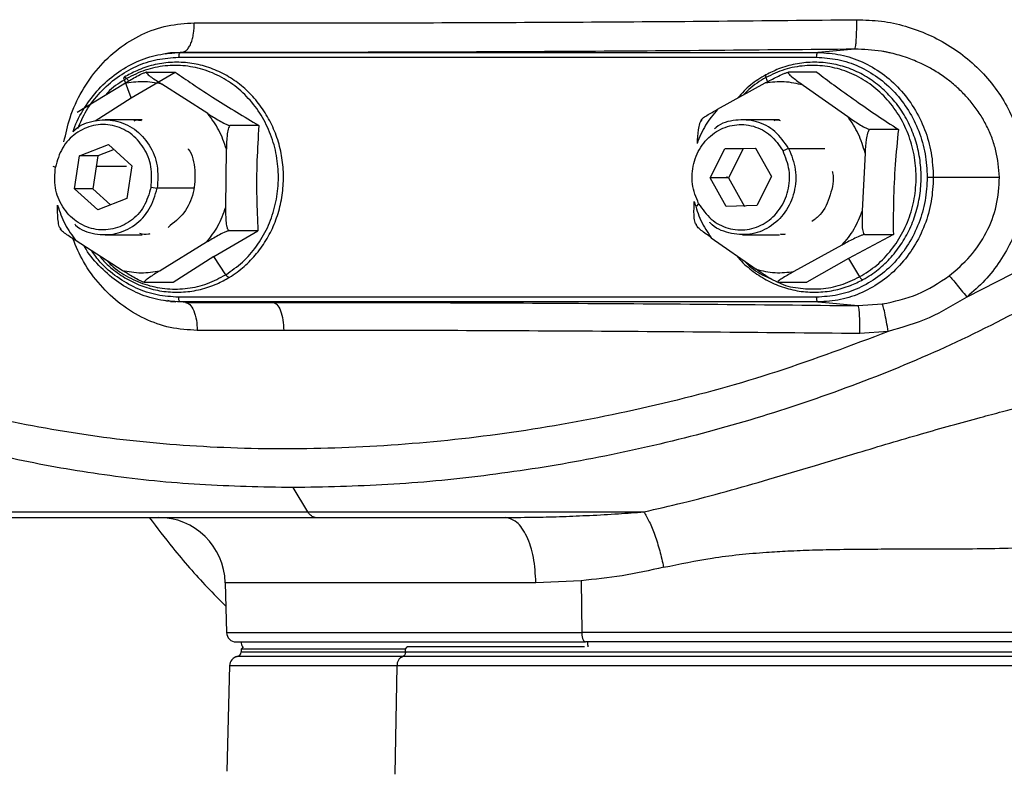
# Model space of a CAD drawing. Header units: millimetres. Extents: x 321 to 2529, y 215 to 2037.
# Tile 12 of 57: x 390 to 493, y 1300 to 1379. Entities that reach past the tile are written whole.
import ezdxf

# ---------------------------------------------------------------- set-up
doc = ezdxf.new("R2010")
doc.units = ezdxf.units.MM

msp = doc.modelspace()

# ---------------------------------------------------------------- linework, layer by layer
at = {"color": 7, "linetype": 'Continuous', "lineweight": 25}
for p, q in [((404.98, 1375.3), (405.2, 1375.36)), ((405.79, 1375.43), (405.56, 1375.41)), ((406.78, 1375.47), (406.58, 1375.46)), ((406.58, 1375.46), (473.1, 1375.46)), ((476.92, 1375.8), (473.1, 1375.46)), ((406.39, 1374.96), (472.91, 1374.96)), ((401.44, 1370.71), (406.03, 1373.41)), ((403.05, 1373.41), (406.03, 1373.41)), ((472.98, 1373.39), (470, 1373.39)), ((401.44, 1370.71), (400.73, 1372.6)), ((462.62, 1369.53), (467.59, 1372.28)), ((395.82, 1369.23), (400.69, 1372.2)), ((409.44, 1369.08), (404.63, 1372.16)), ((471.53, 1372.05), (476.21, 1368.76)), ((397.68, 1368.32), (401.44, 1370.71)), ((402.57, 1368.44), (398.71, 1368.44)), ((460.97, 1368.45), (460.86, 1368.28)), ((469.09, 1368.44), (465.23, 1368.44)), ((414.76, 1367.83), (411.78, 1367.83)), ((481.48, 1367.42), (478.5, 1367.42)), ((396.06, 1364.66), (399.06, 1365.85)), ((399.65, 1365.32), (397.97, 1364.66)), ((399.06, 1365.85), (401.52, 1363.63)), ((411.32, 1359.32), (411.37, 1365.37)), ((461.84, 1362.36), (463.38, 1365.4)), ((463.38, 1365.4), (466.58, 1365.48)), ((465.29, 1365.4), (463.38, 1365.4)), ((465.29, 1365.4), (463.75, 1362.36)), ((466.6, 1365.43), (465.29, 1365.4)), ((466.58, 1365.48), (468.24, 1362.52)), ((470.03, 1365.44), (469.44, 1365.19)), ((395.52, 1361.24), (396.06, 1364.66)), ((397.97, 1364.66), (396.06, 1364.66)), ((397.97, 1364.66), (397.43, 1361.24)), ((478, 1364.96), (477.7, 1358.92)), ((393.27, 1363.58), (393.53, 1363.49)), ((401.52, 1363.63), (400.98, 1360.22)), ((463.5, 1359.4), (461.84, 1362.36)), ((463.75, 1362.36), (461.84, 1362.36)), ((463.6, 1362.33), (463.62, 1362.52)), ((463.75, 1362.36), (465.41, 1359.4)), ((468.24, 1362.52), (466.7, 1359.48)), ((485.12, 1362.44), (492.02, 1362.44)), ((397.97, 1359.02), (395.52, 1361.24)), ((397.43, 1361.24), (395.52, 1361.24)), ((397.43, 1361.24), (399.3, 1359.55)), ((403.51, 1361.39), (404.15, 1361.29)), ((400.98, 1360.22), (397.97, 1359.02)), ((460.64, 1359.68), (460.43, 1359.43)), ((466.7, 1359.48), (463.5, 1359.4)), ((394.02, 1357.2), (394.11, 1356.99)), ((460.33, 1357.62), (460.43, 1357.39)), ((398.71, 1356.44), (402.57, 1356.44)), ((410.07, 1354.16), (414.66, 1356.86)), ((414.66, 1356.86), (411.68, 1356.86)), ((461.96, 1356.12), (466.65, 1352.83)), ((465.23, 1356.44), (469.09, 1356.44)), ((480.95, 1356.46), (476.26, 1353.97)), ((477.97, 1356.46), (480.95, 1356.46)), ((400.51, 1352.72), (395.7, 1355.8)), ((409.31, 1355.65), (404.45, 1352.68)), ((475.56, 1355.34), (470.58, 1352.6)), ((410.07, 1354.16), (405.83, 1351.47)), ((411.32, 1352.27), (410.07, 1354.16)), ((476.26, 1353.97), (471.92, 1351.48)), ((476.26, 1353.97), (477.43, 1352.04)), ((495.84, 1353.61), (488.61, 1349.94)), ((405.83, 1351.47), (402.85, 1351.47)), ((468.94, 1351.48), (471.92, 1351.48)), ((472.91, 1349.92), (406.39, 1349.92)), ((405.51, 1349.49), (405.25, 1349.56)), ((405.56, 1349.47), (406.11, 1349.42)), ((473.1, 1349.42), (406.58, 1349.42)), ((407.1, 1349.37), (406.58, 1349.42)), ((407.1, 1349.37), (416.24, 1349.38)), ((473.1, 1349.42), (477.27, 1349.04)), ((477.27, 1349.04), (479.78, 1349.21)), ((417.35, 1346.46), (408.34, 1346.45)), ((480.42, 1346.34), (477.47, 1346.12)), ((419.86, 1327.52), (418.33, 1330.05)), ((411.26, 1320.12), (411.39, 1314.91)), ((448.39, 1320.33), (443.67, 1320.12)), ((448.39, 1320.33), (448.45, 1314.91)), ((413.17, 1313.44), (412.91, 1313.18)), ((412.92, 1313.19), (412.92, 1312.91)), ((430.05, 1313.19), (430.23, 1313.44)), ((430.05, 1312.91), (430.05, 1313.19)), ((411.71, 1311.47), (411.42, 1300.44)), ((428.99, 1300.14), (429.19, 1311.46))]:
    msp.add_line(p, q, dxfattribs=at)
at = {"color": 8, "linetype": 'Continuous', "lineweight": 25}
for p, q in [((406.78, 1375.47), (405.79, 1375.41)), ((405.17, 1375.34), (404.81, 1375.27)), ((467.65, 1372.84), (467.84, 1372.28)), ((470.03, 1365.44), (473.82, 1365.44)), ((397.8, 1363.58), (400.95, 1363.58)), ((408.01, 1361.29), (404.15, 1361.29))]:
    msp.add_line(p, q, dxfattribs=at)
at = {"color": 7, "linetype": 'Continuous', "lineweight": 25}
for centre, radius, start, end in [((404.26, 1319.94), 7, 1.5, 90), ((412.39, 1314.94), 1, 181.5, 270), ((413.92, 1313.94), 1, 180, 209.9721), ((412.42, 1312.91), 0.5, 270, 359.9874), ((412.71, 1311.44), 1, 101.0846, 178.5267)]:
    msp.add_arc(centre, radius, start, end, dxfattribs=at)
at = {"color": 8, "linetype": 'Continuous', "lineweight": 25}
for points, knots in [([(394.43, 1366.13), (394.62, 1366.98), (395.02, 1368.84), (396.25, 1371.46), (397.95, 1373.91), (400.07, 1375.92), (402.51, 1377.41), (405.19, 1378.37), (407.08, 1378.49), (408.02, 1378.55)], [0, 0, 0, 0, 0.122868, 0.269227, 0.415089, 0.561682, 0.707427, 0.85393, 1, 1, 1, 1]), ([(395.86, 1367.52), (396.14, 1368.16), (396.76, 1369.54), (398.17, 1371.34), (399.93, 1372.92), (401.94, 1374.07), (404.12, 1374.82), (405.64, 1374.91), (406.39, 1374.96)], [0, 0, 0, 0, 0.1472274, 0.317782, 0.4883365, 0.658891, 0.8294455, 1, 1, 1, 1]), ([(400.73, 1372.6), (400.11, 1372.21), (399.4, 1371.76), (398.84, 1371.11), (398.76, 1371.02)], [0, 0, 0, 0, 0.860713, 1, 1, 1, 1]), ([(467.65, 1372.84), (467.03, 1372.47), (466.17, 1371.96), (465.49, 1371.22), (465.3, 1371.01)], [0, 0, 0, 0, 0.72827, 1, 1, 1, 1]), ([(467.66, 1373.12), (467.65, 1373.11), (467.62, 1373.08), (467.61, 1372.98), (467.64, 1372.88), (467.65, 1372.84)], [0, 0, 0, 0, 0.328068, 0.664034, 1, 1, 1, 1]), ([(408.34, 1346.45), (407.39, 1346.51), (405.5, 1346.63), (402.8, 1347.6), (400.32, 1349.1), (398.17, 1351.13), (396.45, 1353.45), (395.7, 1355.21), (395.35, 1356.03)], [0, 0, 0, 0, 0.171478, 0.341333, 0.512091, 0.682435, 0.852708, 1, 1, 1, 1]), ([(406.39, 1349.92), (405.64, 1349.97), (404.12, 1350.06), (401.94, 1350.8), (399.94, 1351.97), (398.36, 1353.3), (397.62, 1354.35), (397.34, 1354.75)], [0, 0, 0, 0, 0.21678, 0.433559, 0.650339, 0.867118, 1, 1, 1, 1]), ([(398.89, 1353.76), (399.05, 1353.59), (399.7, 1352.88), (401.14, 1351.97), (403.11, 1351.12), (405.21, 1350.73), (407.33, 1350.78), (409.42, 1351.26), (410.68, 1351.94), (411.32, 1352.27)], [0, 0, 0, 0, 0.050635, 0.208862, 0.36709, 0.525317, 0.683545, 0.841772, 1, 1, 1, 1]), ([(465.45, 1353.67), (465.48, 1353.63), (465.99, 1353.05), (466.93, 1352.39), (467.89, 1351.96), (468.2, 1351.82)], [0, 0, 0, 0, 0.038709, 0.688884, 1, 1, 1, 1]), ([(411.68, 1352), (411.68, 1352), (411.67, 1351.98), (411.61, 1351.99), (411.52, 1352.04), (411.42, 1352.14), (411.35, 1352.23), (411.32, 1352.27)], [0, 0, 0, 0, 0.019842, 0.264882, 0.509921, 0.754961, 1, 1, 1, 1]), ([(468.91, 1351.48), (469.01, 1351.43), (469.75, 1351.07), (471.27, 1350.8), (473.39, 1350.73), (475.49, 1351.12), (476.79, 1351.73), (477.43, 1352.04)], [0, 0, 0, 0, 0.036738, 0.277553, 0.518369, 0.759184, 1, 1, 1, 1]), ([(477.43, 1352.04), (477.47, 1351.99), (477.53, 1351.9), (477.63, 1351.8), (477.72, 1351.75), (477.77, 1351.73), (477.78, 1351.75), (477.78, 1351.75)], [0, 0, 0, 0, 0.247619, 0.495239, 0.742858, 0.990477, 1, 1, 1, 1]), ([(404.91, 1349.6), (404.91, 1349.6), (405.05, 1349.55), (405.21, 1349.55), (405.35, 1349.55)], [0, 0, 0, 0, 0.027262, 1, 1, 1, 1]), ([(454.93, 1327.52), (456.28, 1327.83), (459.14, 1328.48), (463.48, 1329.63), (468.05, 1330.93), (472.64, 1332.3), (477.95, 1333.91), (483.74, 1335.63), (488.77, 1337.04), (492.3, 1337.98), (494.51, 1338.55), (496.62, 1339.08), (498.63, 1339.57), (501.9, 1340.31), (506.33, 1341.26), (511.7, 1342.37), (516.65, 1343.33), (521.28, 1344.15), (525.56, 1344.81), (529.41, 1345.31), (532.68, 1345.61), (535.38, 1345.71), (537.5, 1345.61), (538.87, 1345.34), (539.69, 1344.99), (540.12, 1344.59), (540.27, 1344.1), (540.07, 1343.49), (539.69, 1342.94), (539.26, 1342.57), (539.14, 1342.47)], [0, 0, 0, 0, 0.0311922, 0.0664707, 0.1010583, 0.1376111, 0.1726972, 0.2231807, 0.2702574, 0.2880861, 0.3053174, 0.3219401, 0.3379444, 0.3533222, 0.4011526, 0.4480057, 0.4938112, 0.5385098, 0.5867181, 0.6341791, 0.6808669, 0.726765, 0.7726107, 0.8192679, 0.8508235, 0.8827252, 0.914964, 0.9504762, 0.9867691, 1, 1, 1, 1]), ([(375.43, 1327.52), (375.43, 1327.52), (375.22, 1327.52), (375.93, 1327.52), (377.66, 1327.52), (380.72, 1327.52), (384.89, 1327.52), (390.14, 1327.52), (396.36, 1327.52), (403.47, 1327.52), (411.29, 1327.52), (417, 1327.52), (419.86, 1327.52)], [0, 0, 0, 0, 0.000071, 0.111174, 0.222277, 0.33338, 0.444484, 0.555587, 0.66669, 0.777793, 0.888897, 1, 1, 1, 1]), ([(456.99, 1321.73), (458.66, 1322.08), (462.16, 1322.81), (466.55, 1323.24), (470.05, 1323.45), (472.61, 1323.55), (475.49, 1323.61), (478.51, 1323.64), (482.07, 1323.65), (485.62, 1323.65), (489.42, 1323.67), (492.83, 1323.73), (496.12, 1323.84), (499.42, 1324.05), (502.81, 1324.3), (506.35, 1324.53), (509.72, 1324.72), (512.91, 1324.88), (515.7, 1325), (518.21, 1325.07), (520.53, 1325.13), (522.87, 1325.17), (525.14, 1325.19), (527.36, 1325.2), (529.23, 1325.19), (530.58, 1325.15), (531.34, 1325.09), (531.68, 1325.02), (531.68, 1324.95), (531.68, 1324.92)], [0, 0, 0, 0, 0.047972, 0.10037, 0.120869, 0.144287, 0.170631, 0.199907, 0.227373, 0.269083, 0.299429, 0.33542, 0.367979, 0.397117, 0.435832, 0.474575, 0.513348, 0.552155, 0.590996, 0.622313, 0.657227, 0.695738, 0.737846, 0.783551, 0.84034, 0.891346, 0.936566, 0.976001, 1, 1, 1, 1]), ([(443.67, 1320.12), (441.51, 1320.12), (437.19, 1320.12), (431.35, 1320.12), (426.09, 1320.12), (421.53, 1320.12), (417.73, 1320.12), (414.74, 1320.12), (412.65, 1320.12), (411.43, 1320.12), (411.36, 1320.12), (411.32, 1320.12)], [0, 0, 0, 0, 0.113314, 0.226627, 0.339941, 0.453255, 0.566569, 0.679882, 0.793196, 0.90651, 1, 1, 1, 1]), ([(531.13, 1311.46), (531.03, 1311.46), (530.83, 1311.46), (529.25, 1311.46), (526.74, 1311.46), (523.28, 1311.46), (518.92, 1311.46), (513.76, 1311.46), (507.87, 1311.46), (501.36, 1311.46), (494.33, 1311.46), (486.92, 1311.46), (479.23, 1311.46), (471.42, 1311.46), (463.6, 1311.46), (455.92, 1311.46), (448.5, 1311.46), (441.48, 1311.46), (434.93, 1311.46), (431.11, 1311.46), (429.19, 1311.46)], [0, 0, 0, 0, 0.055555, 0.111111, 0.166666, 0.222222, 0.277777, 0.333333, 0.388889, 0.444444, 0.5, 0.555555, 0.611111, 0.666666, 0.722222, 0.777778, 0.833333, 0.888889, 0.944444, 1, 1, 1, 1])]:
    msp.add_open_spline(points, degree=3, knots=knots, dxfattribs=at)
at = {"color": 7, "linetype": 'Continuous', "lineweight": 25}
for points, knots in [([(406.78, 1375.47), (406.94, 1375.53), (407.18, 1375.61), (407.48, 1376), (407.68, 1376.4), (407.84, 1376.89), (407.99, 1377.59), (408.01, 1378.17), (408.02, 1378.55)], [0, 0, 0, 0, 0.239576, 0.368437, 0.5, 0.631563, 0.760424, 1, 1, 1, 1]), ([(408.02, 1378.55), (412.37, 1378.55), (421.08, 1378.54), (434.66, 1378.57), (448.56, 1378.63), (462.74, 1378.73), (472.33, 1378.83), (477.13, 1378.88)], [0, 0, 0, 0, 0.198731, 0.398095, 0.598092, 0.798727, 1, 1, 1, 1]), ([(476.92, 1375.8), (476.95, 1375.86), (477, 1375.94), (477.05, 1376.33), (477.08, 1376.73), (477.11, 1377.22), (477.13, 1377.92), (477.13, 1378.5), (477.13, 1378.88)], [0, 0, 0, 0, 0.239554, 0.368423, 0.5, 0.631577, 0.760446, 1, 1, 1, 1]), ([(477.13, 1378.88), (477.99, 1378.85), (479.7, 1378.8), (482.22, 1378.25), (484.64, 1377.37), (486.91, 1376.15), (488.99, 1374.62), (490.82, 1372.8), (492.35, 1370.72), (493.55, 1368.44), (494.36, 1365.99), (494.76, 1363.44), (494.73, 1360.86), (494.27, 1358.33), (493.39, 1355.9), (492.13, 1353.66), (490.55, 1351.62), (489.26, 1350.5), (488.61, 1349.94)], [0, 0, 0, 0, 0.06295, 0.125373, 0.187715, 0.250384, 0.312713, 0.375446, 0.437807, 0.500547, 0.562895, 0.625616, 0.687877, 0.750578, 0.812719, 0.875384, 0.937547, 1, 1, 1, 1]), ([(395.4, 1367.19), (395.42, 1367.26), (395.67, 1368.16), (396.54, 1369.71), (398.01, 1371.7), (399.86, 1373.33), (401.95, 1374.54), (404.22, 1375.31), (405.79, 1375.41), (406.58, 1375.46)], [0, 0, 0, 0, 0.01574, 0.179783, 0.343827, 0.50787, 0.671913, 0.835957, 1, 1, 1, 1]), ([(405.79, 1375.41), (405.64, 1375.41), (405.43, 1375.4), (405.22, 1375.36), (405.17, 1375.34)], [0, 0, 0, 0, 0.736048, 1, 1, 1, 1]), ([(476.92, 1375.8), (472.09, 1375.76), (462.41, 1375.66), (448.06, 1375.56), (433.93, 1375.49), (420.09, 1375.46), (411.21, 1375.47), (406.78, 1375.47)], [0, 0, 0, 0, 0.199582, 0.399792, 0.600214, 0.800425, 1, 1, 1, 1]), ([(492.02, 1362.44), (491.94, 1363.37), (491.83, 1364.76), (491.26, 1366.53), (490.71, 1367.8), (490.01, 1369.02), (489.21, 1370.14), (488.28, 1371.19), (487.27, 1372.13), (486.16, 1372.99), (485.03, 1373.71), (483.77, 1374.36), (482.36, 1374.94), (481.15, 1375.29), (480.33, 1375.48), (480, 1375.54), (478.88, 1375.74), (477.86, 1375.77), (476.92, 1375.8)], [0, 0, 0, 0, 0.1249112, 0.1862902, 0.2496021, 0.3106857, 0.3747816, 0.4352127, 0.4999533, 0.5589773, 0.6246424, 0.6794808, 0.7498868, 0.8289351, 0.8478242, 0.8629843, 0.8744184, 1, 1, 1, 1]), ([(411.68, 1351.99), (411.96, 1352.17), (412.75, 1352.69), (413.94, 1353.74), (415.14, 1355.2), (416.11, 1356.85), (416.81, 1358.65), (417.24, 1360.56), (417.38, 1362.51), (417.22, 1364.46), (416.77, 1366.36), (416.04, 1368.15), (415.06, 1369.79), (413.83, 1371.24), (412.41, 1372.46), (410.82, 1373.41), (409.11, 1374.08), (407.33, 1374.43), (405.52, 1374.47), (403.72, 1374.19), (402.11, 1373.65), (401.15, 1373.12), (400.72, 1372.88)], [0, 0, 0, 0, 0.0276996, 0.0793332, 0.1310295, 0.1827667, 0.2345401, 0.2863429, 0.338168, 0.3900085, 0.4418566, 0.4937041, 0.5455422, 0.5973607, 0.6491485, 0.7008958, 0.7525965, 0.8042517, 0.8558708, 0.9074708, 0.9590665, 1, 1, 1, 1]), ([(477.78, 1351.75), (478.07, 1351.92), (478.88, 1352.4), (480.1, 1353.39), (481.36, 1354.8), (482.39, 1356.4), (483.17, 1358.17), (483.67, 1360.05), (483.89, 1361.99), (483.81, 1363.95), (483.44, 1365.87), (482.78, 1367.69), (481.86, 1369.38), (480.69, 1370.88), (479.32, 1372.17), (477.77, 1373.19), (476.09, 1373.93), (474.32, 1374.37), (472.51, 1374.49), (470.71, 1374.29), (469.07, 1373.83), (468.09, 1373.34), (467.66, 1373.12)], [0, 0, 0, 0, 0.027703, 0.079326, 0.131011, 0.182738, 0.234503, 0.286298, 0.338118, 0.389955, 0.441803, 0.493651, 0.545492, 0.597317, 0.649114, 0.700873, 0.752586, 0.804253, 0.85588, 0.907483, 0.959078, 1, 1, 1, 1]), ([(400.69, 1372.2), (401.08, 1372.43), (401.67, 1372.79), (402.42, 1373.18), (402.79, 1373.34), (402.97, 1373.4), (403.03, 1373.4), (403.05, 1373.41)], [0, 0, 0, 0, 0.4995, 0.749205, 0.874456, 0.939464, 1, 1, 1, 1]), ([(403.05, 1373.41), (403.04, 1373.4), (403, 1373.4), (403.02, 1373.34), (403.17, 1373.17), (403.69, 1372.76), (404.25, 1372.4), (404.63, 1372.16)], [0, 0, 0, 0, 0.060825, 0.126362, 0.252075, 0.502273, 1, 1, 1, 1]), ([(406.03, 1373.41), (406.63, 1373), (407.97, 1372.07), (410.12, 1370.67), (412.44, 1369.21), (413.99, 1368.29), (414.76, 1367.83)], [0, 0, 0, 0, 0.221591, 0.499997, 0.749998, 1, 1, 1, 1]), ([(467.59, 1372.28), (467.99, 1372.49), (468.59, 1372.82), (469.37, 1373.18), (469.74, 1373.33), (469.92, 1373.38), (469.98, 1373.39), (470, 1373.39)], [0, 0, 0, 0, 0.4995, 0.749205, 0.874456, 0.939464, 1, 1, 1, 1]), ([(470, 1373.39), (469.99, 1373.39), (469.95, 1373.38), (469.96, 1373.32), (470.11, 1373.14), (470.62, 1372.7), (471.16, 1372.31), (471.53, 1372.05)], [0, 0, 0, 0, 0.060825, 0.126362, 0.252075, 0.502273, 1, 1, 1, 1]), ([(472.98, 1373.39), (473.56, 1372.95), (474.87, 1371.96), (476.96, 1370.46), (479.22, 1368.9), (480.73, 1367.91), (481.48, 1367.42)], [0, 0, 0, 0, 0.221591, 0.499997, 0.749998, 1, 1, 1, 1]), ([(467.66, 1373.12), (467.38, 1372.96), (466.57, 1372.48), (465.54, 1371.68), (464.91, 1370.94), (464.68, 1370.68)], [0, 0, 0, 0, 0.256901, 0.735615, 1, 1, 1, 1]), ([(460.97, 1368.42), (460.95, 1368.42), (460.92, 1368.42), (460.94, 1368.48), (461.1, 1368.63), (461.65, 1368.99), (462.23, 1369.32), (462.62, 1369.53)], [0, 0, 0, 0, 0.0608355, 0.1263861, 0.2521271, 0.5027701, 1, 1, 1, 1]), ([(395.4, 1367.19), (395.47, 1367.26), (396.04, 1367.91), (397.61, 1368.43), (399.79, 1368.49), (401.86, 1367.57), (403.42, 1365.88), (404.32, 1363.66), (404.21, 1362.08), (404.15, 1361.29)], [0, 0, 0, 0, 0.0223582, 0.1852985, 0.3482388, 0.5111791, 0.6741194, 0.8370597, 1, 1, 1, 1]), ([(401.74, 1368.34), (401.8, 1368.36), (402.04, 1368.46), (402.3, 1368.4), (402.51, 1368.35)], [0, 0, 0, 0, 0.212131, 1, 1, 1, 1]), ([(409.44, 1369.08), (409.82, 1368.84), (410.4, 1368.47), (411.15, 1368.06), (411.52, 1367.9), (411.7, 1367.84), (411.75, 1367.83), (411.78, 1367.83)], [0, 0, 0, 0, 0.499527, 0.749257, 0.874361, 0.939421, 1, 1, 1, 1]), ([(460.97, 1368.42), (460.95, 1368.41), (460.91, 1368.4), (460.85, 1368.32), (460.79, 1368.2), (460.68, 1367.91), (460.54, 1367.15), (460.5, 1366.44), (460.47, 1365.96)], [0, 0, 0, 0, 0.054814, 0.113054, 0.177793, 0.251152, 0.500746, 1, 1, 1, 1]), ([(470.03, 1365.44), (469.59, 1366.08), (468.72, 1367.34), (466.68, 1368.39), (464.52, 1368.49), (462.94, 1368.11), (462.36, 1367.54), (462.31, 1367.5)], [0, 0, 0, 0, 0.244787, 0.489574, 0.734361, 0.979149, 1, 1, 1, 1]), ([(468.5, 1368.37), (468.55, 1368.39), (468.76, 1368.47), (468.98, 1368.4), (469.15, 1368.36)], [0, 0, 0, 0, 0.246226, 1, 1, 1, 1]), ([(476.21, 1368.76), (476.59, 1368.5), (477.15, 1368.1), (477.89, 1367.67), (478.24, 1367.49), (478.42, 1367.43), (478.47, 1367.42), (478.5, 1367.42)], [0, 0, 0, 0, 0.499527, 0.749257, 0.874361, 0.939421, 1, 1, 1, 1]), ([(411.78, 1367.83), (411.76, 1367.82), (411.71, 1367.81), (411.63, 1367.68), (411.52, 1367.36), (411.4, 1366.56), (411.38, 1365.84), (411.37, 1365.37)], [0, 0, 0, 0, 0.060825, 0.126362, 0.252075, 0.502273, 1, 1, 1, 1]), ([(414.76, 1367.83), (414.68, 1366.61), (414.53, 1364.12), (414.5, 1360.44), (414.61, 1358.01), (414.66, 1356.86)], [0, 0, 0, 0, 0.333107, 0.684137, 1, 1, 1, 1]), ([(478.5, 1367.42), (478.48, 1367.41), (478.43, 1367.4), (478.34, 1367.27), (478.22, 1366.95), (478.07, 1366.15), (478.03, 1365.43), (478, 1364.96)], [0, 0, 0, 0, 0.060825, 0.126362, 0.252075, 0.502273, 1, 1, 1, 1]), ([(481.48, 1367.42), (481.36, 1366.2), (481.11, 1363.72), (480.94, 1360.03), (480.94, 1357.61), (480.95, 1356.46)], [0, 0, 0, 0, 0.333107, 0.684137, 1, 1, 1, 1]), ([(407.37, 1365.42), (407.38, 1365.41), (407.86, 1364.81), (408.16, 1363.14), (408.05, 1360.81), (407.06, 1358.6), (405.88, 1357.68), (405.29, 1357.21)], [0, 0, 0, 0, 0.0052136, 0.2539102, 0.5026068, 0.7513034, 1, 1, 1, 1]), ([(470.03, 1365.44), (470.32, 1364.72), (470.9, 1363.27), (470.72, 1360.85), (469.75, 1358.7), (468.08, 1357.11), (465.97, 1356.32), (463.81, 1356.54), (462.31, 1357.11), (461.81, 1357.73), (461.79, 1357.76)], [0, 0, 0, 0, 0.141879, 0.283757, 0.425636, 0.567514, 0.709393, 0.851272, 0.99315, 1, 1, 1, 1]), ([(474.57, 1363.08), (474.58, 1363.02), (474.8, 1362.22), (474.42, 1360.55), (473.65, 1358.72), (472.75, 1358.04), (472.45, 1357.82)], [0, 0, 0, 0, 0.029949, 0.41797, 0.80599, 1, 1, 1, 1]), ([(486.78, 1352.14), (487.54, 1352.79), (489.06, 1354.1), (490.73, 1356.62), (491.84, 1359.44), (491.96, 1361.44), (492.02, 1362.44)], [0, 0, 0, 0, 0.249812, 0.500379, 0.749486, 1, 1, 1, 1]), ([(395.55, 1357.54), (395.58, 1357.51), (396.12, 1356.91), (397.66, 1356.44), (399.84, 1356.39), (401.88, 1357.34), (403.49, 1359.03), (403.93, 1360.54), (404.15, 1361.29)], [0, 0, 0, 0, 0.012893, 0.210314, 0.407736, 0.605157, 0.802579, 1, 1, 1, 1]), ([(394.12, 1357.05), (394.1, 1357.06), (394.05, 1357.07), (393.97, 1357.19), (393.87, 1357.52), (393.77, 1358.32), (393.76, 1359.03), (393.76, 1359.51)], [0, 0, 0, 0, 0.060825, 0.126362, 0.252075, 0.502273, 1, 1, 1, 1]), ([(411.68, 1356.86), (411.66, 1356.86), (411.61, 1356.87), (411.56, 1356.95), (411.5, 1357.07), (411.42, 1357.37), (411.32, 1358.12), (411.32, 1358.84), (411.32, 1359.32)], [0, 0, 0, 0, 0.054814, 0.113054, 0.177793, 0.251152, 0.500746, 1, 1, 1, 1]), ([(460.44, 1357.46), (460.42, 1357.47), (460.37, 1357.48), (460.29, 1357.6), (460.2, 1357.93), (460.13, 1358.73), (460.16, 1359.44), (460.18, 1359.92)], [0, 0, 0, 0, 0.060825, 0.126362, 0.252075, 0.502273, 1, 1, 1, 1]), ([(477.7, 1358.92), (477.69, 1358.44), (477.66, 1357.72), (477.73, 1356.92), (477.82, 1356.6), (477.9, 1356.48), (477.95, 1356.47), (477.97, 1356.46)], [0, 0, 0, 0, 0.499527, 0.749257, 0.874361, 0.939421, 1, 1, 1, 1]), ([(395.7, 1355.8), (395.32, 1356.04), (394.76, 1356.41), (394.23, 1356.81), (394.08, 1356.98), (394.07, 1357.04), (394.11, 1357.05), (394.12, 1357.05)], [0, 0, 0, 0, 0.499527, 0.749257, 0.874361, 0.939421, 1, 1, 1, 1]), ([(461.96, 1356.12), (461.6, 1356.38), (461.05, 1356.77), (460.54, 1357.21), (460.4, 1357.39), (460.38, 1357.45), (460.42, 1357.46), (460.44, 1357.46)], [0, 0, 0, 0, 0.499527, 0.749257, 0.874361, 0.939421, 1, 1, 1, 1]), ([(403.39, 1356.54), (403.34, 1356.52), (403.01, 1356.39), (402.65, 1356.48), (402.35, 1356.55)], [0, 0, 0, 0, 0.1559995, 1, 1, 1, 1]), ([(411.68, 1356.86), (411.65, 1356.85), (411.59, 1356.85), (411.41, 1356.79), (411.04, 1356.63), (410.29, 1356.24), (409.7, 1355.88), (409.31, 1355.65)], [0, 0, 0, 0, 0.060835, 0.126386, 0.252127, 0.50277, 1, 1, 1, 1]), ([(469.68, 1356.5), (469.63, 1356.49), (469.46, 1356.42), (469.29, 1356.47), (469.18, 1356.5)], [0, 0, 0, 0, 0.320795, 1, 1, 1, 1]), ([(477.97, 1356.46), (477.94, 1356.46), (477.88, 1356.45), (477.7, 1356.4), (477.33, 1356.25), (476.55, 1355.89), (475.96, 1355.56), (475.56, 1355.34)], [0, 0, 0, 0, 0.0608355, 0.1263861, 0.2521271, 0.5027701, 1, 1, 1, 1]), ([(406.58, 1349.42), (405.79, 1349.47), (404.22, 1349.57), (401.95, 1350.34), (399.85, 1351.54), (398.05, 1353.19), (396.94, 1354.47), (396.57, 1355.23), (396.56, 1355.25)], [0, 0, 0, 0, 0.1993026, 0.3986052, 0.5979078, 0.7972104, 0.9965129, 1, 1, 1, 1]), ([(398.12, 1354.25), (398.28, 1354.05), (398.83, 1353.37), (400, 1352.42), (401.58, 1351.46), (403.29, 1350.8), (405.08, 1350.45), (406.89, 1350.41), (408.68, 1350.69), (410.3, 1351.22), (411.26, 1351.76), (411.68, 1351.99)], [0, 0, 0, 0, 0.048931, 0.171258, 0.29349, 0.415611, 0.537625, 0.659554, 0.781438, 0.903312, 1, 1, 1, 1]), ([(464.61, 1354.26), (464.67, 1354.18), (465.11, 1353.6), (466.14, 1352.72), (467.67, 1351.68), (469.35, 1350.95), (471.12, 1350.51), (472.93, 1350.39), (474.74, 1350.59), (476.37, 1351.05), (477.35, 1351.54), (477.78, 1351.75)], [0, 0, 0, 0, 0.019362, 0.145501, 0.271547, 0.397482, 0.523304, 0.649029, 0.774696, 0.900344, 1, 1, 1, 1]), ([(480.42, 1346.34), (476.56, 1344.88), (468.81, 1341.94), (456.88, 1338.68), (444.88, 1336.24), (432.94, 1334.69), (421.16, 1333.99), (409.64, 1334.14), (398.48, 1335.15), (387.8, 1337.01), (377.6, 1339.74), (368.02, 1343.4), (359.05, 1347.91), (353.71, 1351.72), (351.05, 1353.61)], [0, 0, 0, 0, 0.082668, 0.166117, 0.249988, 0.332848, 0.416291, 0.499854, 0.583069, 0.666338, 0.749254, 0.833228, 0.916944, 1, 1, 1, 1]), ([(468.94, 1351.48), (468.91, 1351.49), (468.85, 1351.49), (468.68, 1351.56), (468.32, 1351.74), (467.59, 1352.17), (467.02, 1352.57), (466.65, 1352.83)], [0, 0, 0, 0, 0.0608251, 0.126362, 0.252075, 0.5022733, 1, 1, 1, 1]), ([(402.85, 1351.47), (402.82, 1351.47), (402.76, 1351.48), (402.58, 1351.54), (402.22, 1351.71), (401.47, 1352.11), (400.89, 1352.48), (400.51, 1352.72)], [0, 0, 0, 0, 0.060825, 0.126362, 0.252075, 0.502273, 1, 1, 1, 1]), ([(404.45, 1352.68), (404.07, 1352.44), (403.5, 1352.09), (402.96, 1351.7), (402.81, 1351.54), (402.79, 1351.48), (402.83, 1351.47), (402.85, 1351.47)], [0, 0, 0, 0, 0.4995, 0.749205, 0.874456, 0.939464, 1, 1, 1, 1]), ([(470.58, 1352.6), (470.19, 1352.38), (469.61, 1352.06), (469.06, 1351.69), (468.9, 1351.55), (468.88, 1351.49), (468.92, 1351.49), (468.94, 1351.48)], [0, 0, 0, 0, 0.4995, 0.749205, 0.874456, 0.939464, 1, 1, 1, 1]), ([(479.78, 1349.21), (481.05, 1349.48), (483.57, 1350.01), (485.71, 1351.43), (486.78, 1352.14)], [0, 0, 0, 0, 0.501742, 1, 1, 1, 1]), ([(486.78, 1352.14), (486.86, 1352.06), (487.03, 1351.88), (487.47, 1351.35), (488.02, 1350.68), (488.42, 1350.18), (488.61, 1349.94)], [0, 0, 0, 0, 0.243482, 0.5, 0.756518, 1, 1, 1, 1]), ([(418.33, 1330.05), (415.07, 1330.11), (408.58, 1330.23), (399.19, 1331.2), (390.11, 1332.74), (381.43, 1334.92), (373.09, 1337.75), (365.24, 1341.25), (357.8, 1345.38), (353.31, 1348.71), (351.04, 1350.39)], [0, 0, 0, 0, 0.125543, 0.250129, 0.374333, 0.498911, 0.62292, 0.749653, 0.873325, 1, 1, 1, 1]), ([(497.64, 1350.39), (494.49, 1348.71), (488.24, 1345.39), (478.45, 1341.26), (468.55, 1337.77), (458.45, 1334.94), (448.34, 1332.74), (438.22, 1331.2), (428.18, 1330.23), (421.62, 1330.11), (418.33, 1330.05)], [0, 0, 0, 0, 0.1265517, 0.2501073, 0.3763834, 0.4999537, 0.6256036, 0.7503355, 0.8748822, 1, 1, 1, 1]), ([(488.61, 1349.94), (487.33, 1349.16), (484.75, 1347.6), (481.86, 1346.76), (480.42, 1346.34)], [0, 0, 0, 0, 0.49879, 1, 1, 1, 1]), ([(407.1, 1349.37), (407.26, 1349.32), (407.58, 1349.22), (407.99, 1348.54), (408.28, 1347.57), (408.32, 1346.82), (408.34, 1346.45)], [0, 0, 0, 0, 0.240881, 0.5, 0.759119, 1, 1, 1, 1]), ([(416.24, 1349.38), (421.13, 1349.38), (430.93, 1349.37), (446.14, 1349.3), (461.6, 1349.2), (472.05, 1349.09), (477.27, 1349.04)], [0, 0, 0, 0, 0.249612, 0.499993, 0.750377, 1, 1, 1, 1]), ([(416.24, 1349.38), (416.38, 1349.33), (416.67, 1349.22), (417.04, 1348.55), (417.29, 1347.58), (417.33, 1346.83), (417.35, 1346.46)], [0, 0, 0, 0, 0.240881, 0.5, 0.759119, 1, 1, 1, 1]), ([(477.47, 1346.12), (477.47, 1346.48), (477.47, 1347.24), (477.42, 1348.21), (477.36, 1348.88), (477.3, 1348.99), (477.27, 1349.04)], [0, 0, 0, 0, 0.24086, 0.5, 0.75914, 1, 1, 1, 1]), ([(480.42, 1346.34), (480.36, 1346.68), (480.24, 1347.4), (480.05, 1348.33), (479.89, 1349.01), (479.82, 1349.15), (479.78, 1349.21)], [0, 0, 0, 0, 0.2415335, 0.5, 0.7584665, 1, 1, 1, 1]), ([(477.47, 1346.12), (472.29, 1346.17), (461.95, 1346.28), (446.7, 1346.38), (431.75, 1346.45), (422.15, 1346.46), (417.35, 1346.46)], [0, 0, 0, 0, 0.251553, 0.50207, 0.751552, 1, 1, 1, 1]), ([(440.45, 1326.94), (441.53, 1326.94), (443.53, 1326.95), (446.48, 1327.03), (449.33, 1327.15), (452.15, 1327.3), (454.05, 1327.45), (454.93, 1327.52)], [0, 0, 0, 0, 0.2286608, 0.4191521, 0.6118896, 0.8180446, 1, 1, 1, 1]), ([(454.93, 1327.52), (455.12, 1327.2), (455.5, 1326.55), (456.07, 1325.12), (456.59, 1323.48), (456.86, 1322.31), (456.99, 1321.73)], [0, 0, 0, 0, 0.245776, 0.5, 0.754224, 1, 1, 1, 1]), ([(403.32, 1326.94), (404.13, 1325.87), (406.05, 1323.36), (408.73, 1320.27), (410.66, 1318.32), (411.32, 1317.66)], [0, 0, 0, 0, 0.327081, 0.769269, 1, 1, 1, 1]), ([(456.99, 1321.73), (455.54, 1321.41), (452.64, 1320.77), (449.81, 1320.48), (448.39, 1320.33)], [0, 0, 0, 0, 0.501516, 1, 1, 1, 1]), ([(448.73, 1313.44), (446.56, 1313.44), (442.07, 1313.44), (435.83, 1313.44), (432.09, 1313.44), (430.23, 1313.44)], [0, 0, 0, 0, 0.320256, 0.660128, 1, 1, 1, 1]), ([(429.77, 1312.42), (428.02, 1312.42), (424.52, 1312.42), (420.27, 1312.42), (416.84, 1312.42), (414.34, 1312.42), (412.93, 1312.42), (412.35, 1312.42), (412.51, 1312.42), (412.51, 1312.42)], [0, 0, 0, 0, 0.166621, 0.333243, 0.499864, 0.666485, 0.833107, 0.999728, 1, 1, 1, 1]), ([(530.32, 1312.42), (530.32, 1312.42), (530.49, 1312.42), (529.91, 1312.42), (528.5, 1312.42), (525.99, 1312.42), (522.58, 1312.42), (518.28, 1312.42), (513.19, 1312.42), (507.38, 1312.42), (500.95, 1312.42), (494.02, 1312.42), (486.71, 1312.42), (479.13, 1312.42), (471.42, 1312.42), (463.71, 1312.42), (456.13, 1312.42), (448.81, 1312.42), (441.89, 1312.42), (435.42, 1312.42), (431.65, 1312.42), (429.77, 1312.42)], [0, 0, 0, 0, 0.000091, 0.055641, 0.111192, 0.166742, 0.222293, 0.277843, 0.333394, 0.388944, 0.444495, 0.500045, 0.555596, 0.611146, 0.666697, 0.722247, 0.777798, 0.833348, 0.888899, 0.944449, 1, 1, 1, 1])]:
    msp.add_open_spline(points, degree=3, knots=knots, dxfattribs=at)
for points in [[(406.58, 1375.46), (406.55, 1375.45), (406.51, 1375.43), (406.45, 1375.31), (406.4, 1375.15), (406.4, 1375.02), (406.39, 1374.96)], [(473.1, 1375.46), (473.07, 1375.45), (473.03, 1375.43), (472.96, 1375.31), (472.92, 1375.15), (472.92, 1375.02), (472.91, 1374.96)], [(473.1, 1375.46), (473.89, 1375.41), (475.46, 1375.31), (477.73, 1374.54), (479.82, 1373.33), (481.66, 1371.7), (483.16, 1369.72), (484.28, 1367.45), (484.99, 1364.99), (485.08, 1363.29), (485.12, 1362.44)], [(472.91, 1374.96), (473.67, 1374.91), (475.18, 1374.82), (477.37, 1374.07), (479.38, 1372.91), (481.14, 1371.35), (482.59, 1369.44), (483.66, 1367.26), (484.35, 1364.9), (484.44, 1363.26), (484.48, 1362.44)], [(411.32, 1352.27), (411.91, 1352.69), (413.1, 1353.51), (414.56, 1355.2), (415.71, 1357.14), (416.47, 1359.28), (416.84, 1361.55), (416.79, 1363.85), (416.33, 1366.1), (415.47, 1368.21), (414.25, 1370.09), (412.72, 1371.68), (410.92, 1372.92), (408.94, 1373.75), (406.84, 1374.15), (404.72, 1374.09), (402.63, 1373.61), (401.36, 1372.94), (400.73, 1372.6)], [(477.43, 1352.04), (478.04, 1352.42), (479.27, 1353.2), (480.79, 1354.81), (482.01, 1356.7), (482.86, 1358.81), (483.32, 1361.05), (483.36, 1363.36), (482.99, 1365.62), (482.21, 1367.77), (481.07, 1369.71), (479.59, 1371.37), (477.85, 1372.68), (475.9, 1373.61), (473.82, 1374.1), (471.7, 1374.14), (469.59, 1373.76), (468.3, 1373.15), (467.65, 1372.84)], [(400.73, 1372.6), (400.71, 1372.65), (400.68, 1372.74), (400.69, 1372.84), (400.72, 1372.89), (400.79, 1372.89), (400.88, 1372.84), (400.98, 1372.74), (401.09, 1372.61), (401.15, 1372.51), (401.18, 1372.46)], [(404.63, 1372.16), (403.97, 1372.28), (402.66, 1372.52), (401.35, 1372.31), (400.69, 1372.2)], [(471.53, 1372.05), (470.88, 1372.2), (469.58, 1372.51), (468.26, 1372.35), (467.59, 1372.28)], [(462.62, 1369.53), (462.17, 1369), (461.27, 1367.93), (460.74, 1366.62), (460.47, 1365.96)], [(411.37, 1365.37), (411.14, 1366.04), (410.68, 1367.39), (409.85, 1368.52), (409.44, 1369.08)], [(478, 1364.96), (477.8, 1365.64), (477.39, 1367.01), (476.6, 1368.18), (476.21, 1368.76)], [(403.51, 1361.39), (403.56, 1362.11), (403.66, 1363.55), (402.83, 1365.59), (401.4, 1367.14), (399.52, 1367.98), (397.48, 1367.97), (395.61, 1367.12), (394.14, 1365.56), (393.73, 1364.18), (393.53, 1363.49)], [(460.64, 1359.68), (460.37, 1360.35), (459.84, 1361.68), (460.01, 1363.9), (460.9, 1365.87), (462.43, 1367.32), (464.35, 1368.03), (466.37, 1367.89), (468.24, 1366.94), (469.04, 1365.78), (469.44, 1365.19)], [(460.64, 1359.68), (461.04, 1359.1), (461.84, 1357.94), (463.7, 1356.99), (465.72, 1356.84), (467.65, 1357.55), (469.18, 1359.01), (470.07, 1360.98), (470.24, 1363.2), (469.7, 1364.53), (469.44, 1365.19)], [(403.51, 1361.39), (403.3, 1360.7), (402.9, 1359.32), (401.42, 1357.76), (399.56, 1356.91), (397.52, 1356.9), (395.64, 1357.73), (394.21, 1359.28), (393.38, 1361.32), (393.48, 1362.77), (393.53, 1363.49)], [(484.48, 1362.44), (484.44, 1361.62), (484.35, 1359.98), (483.66, 1357.62), (482.59, 1355.44), (481.14, 1353.53), (479.38, 1351.96), (477.37, 1350.81), (475.18, 1350.06), (473.67, 1349.97), (472.91, 1349.92)], [(485.12, 1362.44), (485.08, 1361.59), (484.99, 1359.88), (484.28, 1357.43), (483.16, 1355.16), (481.66, 1353.18), (479.82, 1351.54), (477.73, 1350.34), (475.46, 1349.57), (473.89, 1349.47), (473.1, 1349.42)], [(484.48, 1362.44), (484.54, 1362.44), (484.66, 1362.44), (484.86, 1362.44), (485.03, 1362.44), (485.09, 1362.44), (485.12, 1362.44)], [(393.76, 1359.51), (393.99, 1358.84), (394.45, 1357.48), (395.28, 1356.36), (395.7, 1355.8)], [(409.31, 1355.65), (409.74, 1356.2), (410.59, 1357.31), (411.07, 1358.65), (411.32, 1359.32)], [(460.18, 1359.92), (460.38, 1359.23), (460.78, 1357.86), (461.57, 1356.7), (461.96, 1356.12)], [(477.7, 1358.92), (477.44, 1358.26), (476.9, 1356.94), (476.01, 1355.88), (475.56, 1355.34)], [(466.65, 1352.83), (467.3, 1352.67), (468.6, 1352.37), (469.92, 1352.52), (470.58, 1352.6)], [(400.51, 1352.72), (401.16, 1352.6), (402.47, 1352.35), (403.79, 1352.57), (404.45, 1352.68)], [(406.58, 1349.42), (406.55, 1349.43), (406.51, 1349.45), (406.45, 1349.57), (406.4, 1349.73), (406.4, 1349.86), (406.39, 1349.92)], [(472.91, 1349.92), (472.92, 1349.86), (472.92, 1349.73), (472.96, 1349.57), (473.03, 1349.45), (473.07, 1349.43), (473.1, 1349.42)], [(419.86, 1327.52), (422.65, 1327.52), (428.25, 1327.52), (437.05, 1327.52), (445.99, 1327.52), (451.95, 1327.52), (454.93, 1327.52)], [(420.65, 1326.94), (420.51, 1326.96), (420.23, 1327.02), (419.98, 1327.35), (419.86, 1327.52)], [(377.51, 1326.94), (377.62, 1326.94), (377.85, 1326.94), (379.71, 1326.94), (382.64, 1326.94), (386.7, 1326.94), (391.79, 1326.94), (397.84, 1326.94), (404.73, 1326.94), (412.33, 1326.94), (417.88, 1326.94), (420.65, 1326.94)], [(420.65, 1326.94), (422.78, 1326.94), (427.03, 1326.94), (433.67, 1326.94), (438.19, 1326.94), (440.45, 1326.94)], [(443.67, 1320.12), (443.61, 1321.02), (443.5, 1322.82), (442.75, 1325.07), (441.69, 1326.63), (440.86, 1326.84), (440.45, 1326.94)], [(448.45, 1314.91), (448.45, 1314.78), (448.47, 1314.53), (448.56, 1314.21), (448.68, 1313.98), (448.78, 1313.95), (448.83, 1313.94)], [(412.39, 1313.94), (412.49, 1313.94), (412.68, 1313.94), (414.25, 1313.94), (416.73, 1313.94), (420.15, 1313.94), (424.45, 1313.94), (429.56, 1313.94), (435.39, 1313.94), (441.8, 1313.94), (446.49, 1313.94), (448.83, 1313.94)], [(530.44, 1313.94), (530.35, 1313.94), (530.15, 1313.94), (528.58, 1313.94), (526.11, 1313.94), (522.68, 1313.94), (518.38, 1313.94), (513.27, 1313.94), (507.45, 1313.94), (501.01, 1313.94), (494.07, 1313.94), (486.74, 1313.94), (479.14, 1313.94), (471.42, 1313.94), (463.7, 1313.94), (456.08, 1313.94), (451.25, 1313.94), (448.83, 1313.94)], [(449.03, 1313.94), (449.03, 1313.85), (449.04, 1313.68), (449.07, 1313.52), (449.08, 1313.44)], [(430.05, 1313.19), (428.31, 1313.19), (424.84, 1313.19), (420.62, 1313.19), (417.21, 1313.19), (414.76, 1313.19), (413.21, 1313.19), (413.01, 1313.19), (412.92, 1313.19)], [(430.05, 1312.91), (430.05, 1312.85), (430.04, 1312.74), (429.98, 1312.59), (429.88, 1312.47), (429.8, 1312.44), (429.77, 1312.42)], [(429.19, 1311.46), (429.2, 1311.58), (429.22, 1311.8), (429.35, 1312.1), (429.54, 1312.32), (429.69, 1312.39), (429.77, 1312.42)]]:
    msp.add_open_spline(points, degree=3, dxfattribs=at)
at = {"color": 8, "linetype": 'Continuous', "lineweight": 25}
for points in [[(411.39, 1314.91), (411.49, 1314.91), (411.69, 1314.91), (413.28, 1314.91), (415.8, 1314.91), (419.29, 1314.91), (423.66, 1314.91), (428.85, 1314.91), (434.78, 1314.91), (441.3, 1314.91), (446.06, 1314.91), (448.45, 1314.91)], [(531.44, 1314.91), (531.34, 1314.91), (531.15, 1314.91), (529.55, 1314.91), (527.04, 1314.91), (523.55, 1314.91), (519.17, 1314.91), (513.98, 1314.91), (508.06, 1314.91), (501.52, 1314.91), (494.45, 1314.91), (487, 1314.91), (479.27, 1314.91), (471.42, 1314.91), (463.56, 1314.91), (455.82, 1314.91), (450.9, 1314.91), (448.45, 1314.91)], [(412.92, 1312.91), (413.01, 1312.91), (413.21, 1312.91), (414.76, 1312.91), (417.21, 1312.91), (420.62, 1312.91), (424.84, 1312.91), (428.31, 1312.91), (430.05, 1312.91)], [(430.05, 1312.91), (431.92, 1312.91), (435.67, 1312.91), (442.09, 1312.91), (448.96, 1312.91), (456.23, 1312.91), (463.76, 1312.91), (471.42, 1312.91), (479.07, 1312.91), (486.6, 1312.91), (493.87, 1312.91), (500.75, 1312.91), (507.13, 1312.91), (512.9, 1312.91), (517.96, 1312.91), (522.22, 1312.91), (525.62, 1312.91), (528.07, 1312.91), (529.63, 1312.91), (529.82, 1312.91), (529.92, 1312.91)], [(429.19, 1311.46), (427.42, 1311.46), (423.88, 1311.46), (419.57, 1311.46), (416.09, 1311.46), (413.59, 1311.46), (412, 1311.46), (411.8, 1311.46), (411.71, 1311.46)]]:
    msp.add_open_spline(points, degree=3, dxfattribs=at)

doc.saveas('drawing.dxf')
